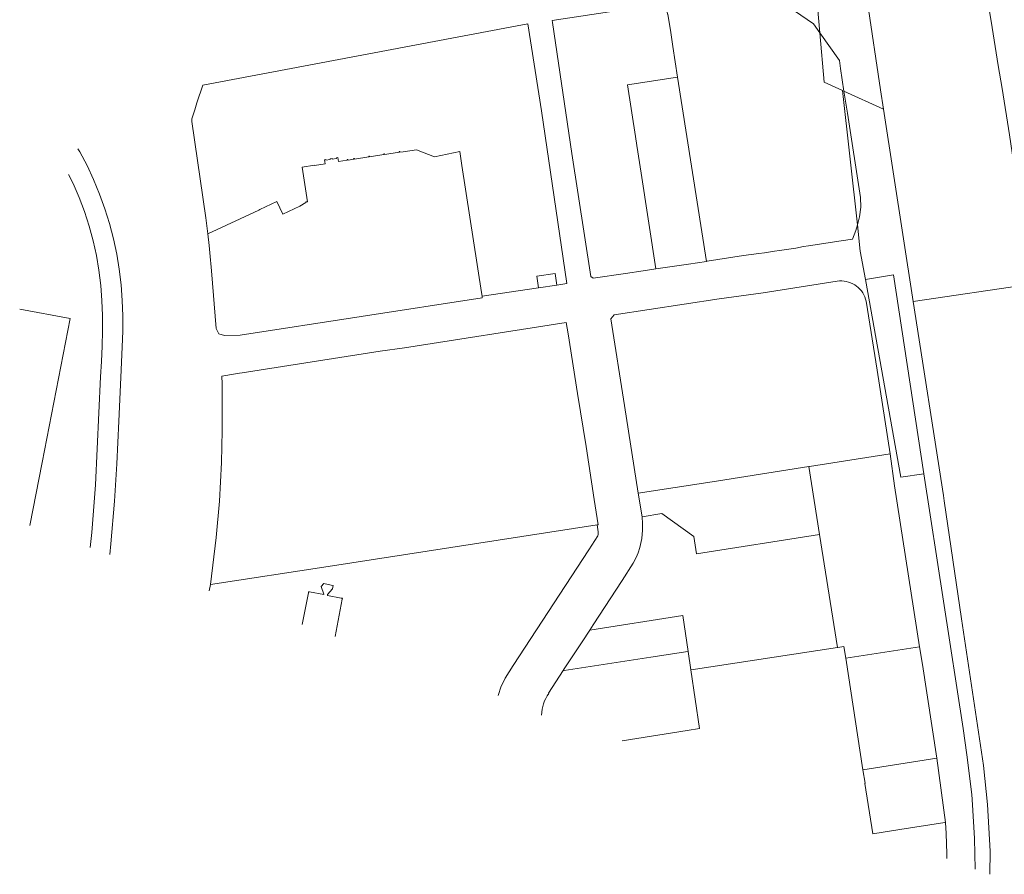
# Model space of a CAD drawing. Header units: metres. Extents: x 135785 to 137489, y 452643 to 455118.
# Tile 1 of 48: x 135785 to 136171, y 452839 to 453173. Entities that reach past the tile are written whole.
import ezdxf

# ---------------------------------------------------------------- set-up
doc = ezdxf.new("R2010")
doc.units = ezdxf.units.M
doc.layers.add('B-RO-KG-GRENS_PERCEEL-G', color=211, linetype='Continuous', lineweight=9)

msp = doc.modelspace()

# ---------------------------------------------------------------- linework, layer by layer
at = {"layer": 'B-RO-KG-GRENS_PERCEEL-G', "flags": 128}
for points in [[(136098.501, 453168.175), (136092.635, 453234.654), (136089.635, 453276.95)], [(136175.995, 453104.936), (136175.93, 453105.38), (136176.087, 453105.413), (136172.682, 453128.255), (136169.875, 453146.365), (136168.338, 453155.42), (136165.91, 453170.315), (136162.778, 453189.365), (136161.078, 453197.445), (136159.145, 453206.431), (136156.321, 453219.904), (136154.616, 453227.34)], [(136096.004, 453171.677), (136083.651, 453180.181), (136083.421, 453180.181), (136082.161, 453181.061), (136079.961, 453182.021), (136077.691, 453182.871), (136075.391, 453183.621), (136073.062, 453184.311), (136071.895, 453184.604), (136068.585, 453184.452), (136048.551, 453181.401), (136038.271, 453179.751)], [(136123.39, 453138.353), (136122.228, 453145.894), (136117.177, 453180.102), (136116.707, 453184.753)], [(136034.296, 453179.153), (135993.782, 453173.059)], [(136038.271, 453179.751), (136038.943, 453175.51), (136039.001, 453175.519), (136040.131, 453168.308)], [(135975.282, 453169.996), (135856.971, 453147.76)], [(135995.573, 453069.487), (135999.484, 453070.075), (135989.549, 453137.627), (135984.251, 453171.682), (135975.282, 453169.996)], [(135993.901, 453172.321), (135993.782, 453173.059)], [(136001.381, 453120.971), (135993.901, 453172.321)], [(136098.501, 453168.175), (136096.004, 453171.677)], [(136040.131, 453168.308), (136041.011, 453162.801)], [(136098.501, 453168.175), (136100.201, 453148.908), (136107.421, 453145.622), (136113.196, 453093.09)], [(136106.182, 453157.403), (136098.501, 453168.175)], [(136042.851, 453150.901), (136041.011, 453162.801)], [(136107.94, 453145.386), (136106.571, 453154.271), (136106.182, 453157.403)], [(136026.934, 453124.08), (136026.341, 453127.581), (136023.211, 453147.851), (136042.851, 453150.901)], [(136042.851, 453150.901), (136054.093, 453078.761)], [(135854.673, 453140.856), (135856.971, 453147.76)], [(136123.39, 453138.353), (136107.94, 453145.386)], [(136113.196, 453093.09), (136114.012, 453096.213), (136114.574, 453100.01), (136114.434, 453103.737), (136109.265, 453136.786), (136107.94, 453145.386)], [(135854.673, 453140.856), (135853.837, 453138.097)], [(135853.837, 453138.097), (135852.76, 453134.54)], [(136134.991, 453063.05), (136123.39, 453138.353)], [(135852.76, 453134.54), (135852.713, 453133.469)], [(135852.713, 453133.469), (135858.175, 453095.802)], [(136028.551, 453113.321), (136026.934, 453124.08)], [(135808.151, 453122.838), (135808.834, 453121.672), (135811.706, 453116.256), (135814.282, 453110.777), (135816.622, 453105.119), (135818.703, 453099.373), (135820.522, 453093.539), (135822.063, 453087.653), (135823.346, 453081.609), (135824.341, 453075.689), (135825.063, 453069.596), (135825.494, 453063.49), (135825.691, 453057.412), (135825.682, 453051.388), (135825.499, 453045.289)], [(135895.966, 453115.679), (135900.693, 453116.392), (135900.708, 453116.294), (135904.859, 453116.934), (135904.593, 453118.544), (135905.121, 453118.631), (135905.151, 453118.431), (135906.891, 453118.701), (135906.861, 453118.911), (135907.611, 453119.021), (135907.641, 453118.821), (135909.391, 453119.091), (135909.361, 453119.301), (135909.891, 453119.381), (135910.141, 453117.801), (135913.561, 453118.331), (135913.521, 453118.601), (135913.821, 453118.641), (135913.861, 453118.381), (135916.061, 453118.721), (135916.021, 453118.991), (135916.321, 453119.031), (135916.361, 453118.771), (135921.991, 453119.641), (135921.951, 453119.911), (135922.251, 453119.951), (135922.291, 453119.691), (135927.921, 453120.561), (135927.881, 453120.831), (135928.171, 453120.881), (135928.211, 453120.611), (135933.841, 453121.481), (135933.801, 453121.751), (135934.101, 453121.801), (135934.151, 453121.501), (135935.431, 453121.701), (135935.441, 453121.617)], [(135940.615, 453122.414), (135935.441, 453121.617)], [(135957.564, 453121.73), (135947.685, 453119.725), (135940.615, 453122.414)], [(135957.564, 453121.73), (135958.399, 453116.309), (135966.047, 453066.646)], [(136001.381, 453120.971), (136008.861, 453072.841), (136009.735, 453072.133)], [(135879.34, 453099.062), (135886.047, 453102.143), (135888.293, 453097.278), (135895.024, 453100.349), (135897.357, 453101.831), (135897.327, 453102.029), (135898.009, 453102.132), (135895.966, 453115.679)], [(135812.97, 452966.805), (135813.552, 452972.598), (135815.063, 452991.307), (135817.008, 453033.566), (135817.329, 453039.621), (135817.593, 453045.629), (135817.733, 453051.61), (135817.731, 453057.549), (135817.528, 453063.466), (135817.084, 453069.385), (135816.366, 453075.261), (135815.353, 453081.078), (135814.065, 453086.871), (135812.528, 453092.578), (135810.684, 453098.233), (135808.601, 453103.748), (135806.263, 453109.199), (135804.501, 453112.793)], [(136028.551, 453113.321), (136034.371, 453075.891)], [(135859.034, 453089.554), (135878.915, 453098.863), (135879.34, 453099.062)], [(135859.034, 453089.554), (135858.175, 453095.802)], [(136106.871, 453086.761), (136111.303, 453087.431), (136112.611, 453090.851), (136113.196, 453093.09)], [(136116.319, 453071.651), (136114.331, 453082.765), (136113.196, 453093.09)], [(135859.034, 453089.554), (135859.507, 453084.969), (135859.806, 453082.121), (135860.448, 453075.042), (135862.3, 453052.472), (135863.334, 453050.437), (135865.501, 453049.72), (135871.623, 453049.831), (135966.37, 453064.544)], [(136092.094, 453084.583), (136094.037, 453084.896)], [(136106.871, 453086.761), (136094.037, 453084.896)], [(136054.439, 453078.814), (136068.631, 453081.001), (136074.631, 453081.871)], [(136076.871, 453082.121), (136074.631, 453081.871)], [(136080.731, 453082.721), (136076.871, 453082.121)], [(136082.727, 453083.046), (136080.731, 453082.721)], [(136082.727, 453083.046), (136089.151, 453083.961)], [(136092.094, 453084.583), (136089.151, 453083.961)], [(136034.371, 453075.891), (136047.13, 453077.687)], [(136047.13, 453077.687), (136054.093, 453078.761)], [(136054.093, 453078.761), (136054.439, 453078.814)], [(135987.683, 453072.943), (135994.879, 453074.073)], [(135994.879, 453074.073), (135995.573, 453069.487)], [(136009.735, 453072.133), (136022.489, 453074.015)], [(136022.489, 453074.015), (136029.402, 453075.126), (136034.371, 453075.891)], [(136139.235, 452995.674), (136127.28, 453073.535), (136116.319, 453071.651)], [(135987.683, 453072.943), (135988.36, 453068.403)], [(135988.36, 453068.403), (135995.573, 453069.487)], [(136076.28, 453066.45), (136105.291, 453070.995), (136106.178, 453071.092), (136107.071, 453071.109), (136107.961, 453071.046), (136108.842, 453070.904), (136109.707, 453070.684), (136110.549, 453070.387), (136111.361, 453070.016), (136112.136, 453069.574), (136112.869, 453069.064), (136113.553, 453068.491), (136114.183, 453067.859), (136114.754, 453067.173), (136115.261, 453066.438), (136115.701, 453065.662), (136116.069, 453064.848), (136116.363, 453064.006), (136116.58, 453063.14), (136120.94, 453036.24), (136126.021, 453003.391)], [(136116.319, 453071.651), (136130.153, 452994.35), (136139.235, 452995.674)], [(136134.991, 453063.05), (136181.128, 453069.83)], [(135966.047, 453066.646), (135966.287, 453065.086)], [(135966.287, 453065.086), (135988.36, 453068.403)], [(136059.051, 453064.141), (136076.28, 453066.45)], [(135966.37, 453064.544), (135966.287, 453065.086)], [(136017.964, 453057.797), (136059.051, 453064.141)], [(136134.991, 453063.05), (136146.911, 452987.131)], [(135785.355, 453060.104), (135805.063, 453056.353), (135794.096, 453000), (135789.379, 452975.377)], [(136016.718, 453056.276), (136017.964, 453057.797)], [(135872.441, 453035.171), (135926.451, 453043.581), (135935.972, 453044.975), (135999.272, 453054.831), (136000, 453050.368), (136003.661, 453027.001)], [(136027.361, 452988.021), (136022.051, 453022.331), (136016.718, 453056.276)], [(135824.938, 453033.327), (135825.499, 453045.289)], [(135869.871, 453034.751), (135864.52, 453033.877), (135864.554, 453030.796), (135864.542, 453028.611), (135864.581, 453021.771)], [(135869.871, 453034.751), (135871.421, 453034.991)], [(135872.441, 453035.171), (135871.421, 453034.991)], [(135820.569, 452964.044), (135820.977, 452968.161), (135822.478, 452984.93), (135823.341, 452999.488), (135824.122, 453016.173), (135824.938, 453033.327)], [(136003.661, 453027.001), (136006.991, 453006.331)], [(135860.011, 452952.321), (135862.251, 452970.681), (135863.531, 452984.931), (135864.333, 453000), (135864.591, 453012.621), (135864.581, 453021.771)], [(136010.181, 452985.581), (136006.991, 453006.331)], [(136094.515, 452998.483), (136126.021, 453003.391)], [(136126.021, 453003.391), (136127.722, 452990.931)], [(136058.8, 452992.919), (136094.255, 452998.442)], [(136094.255, 452998.442), (136094.515, 452998.483)], [(136094.255, 452998.442), (136098.416, 452971.936)], [(136056.321, 452992.531), (136027.361, 452988.021)], [(136056.321, 452992.531), (136058.8, 452992.919)], [(136139.235, 452995.674), (136154.548, 452895.95), (136156.03, 452885.577), (136158.023, 452870.103), (136158.288, 452866.116), (136159.052, 452852.834), (136159.314, 452840.952)], [(136127.722, 452990.931), (136137.56, 452927.961)], [(136011.697, 452975.721), (136010.181, 452985.581)], [(136028.941, 452978.831), (136027.361, 452988.021)], [(136146.911, 452987.131), (136147.206, 452985.086)], [(136165.014, 452838.881), (136165.161, 452847.881), (136164.091, 452866.201), (136162.501, 452881.431), (136153.961, 452938.851), (136147.206, 452985.086)], [(136009.761, 452936.481), (136021.131, 452953.921), (136025.431, 452960.651), (136026.605, 452962.867), (136027.384, 452964.728), (136028.071, 452966.791), (136028.841, 452970.361), (136029.048, 452973.624), (136029.046, 452976.562), (136028.964, 452978.336)], [(136028.941, 452978.831), (136036.606, 452980.027), (136049.205, 452971.045)], [(136028.964, 452978.336), (136028.941, 452978.831)], [(136011.394, 452975.674), (135906.121, 452959.391), (135860.011, 452952.321)], [(136011.394, 452975.674), (136011.697, 452975.721)], [(136011.394, 452975.674), (136011.807, 452972.98)], [(136011.807, 452972.98), (136011.77, 452972.411), (136011.689, 452971.846), (136011.564, 452971.289)], [(136011.564, 452971.289), (136008.041, 452965.891)], [(136049.205, 452971.045), (136050.264, 452964.322)], [(136050.264, 452964.322), (136098.416, 452971.936)], [(136098.416, 452971.936), (136105.364, 452927.669)], [(136008.041, 452965.891), (135978.507, 452920.665), (135975.368, 452915.704), (135973.698, 452912.149), (135972.715, 452909.205), (135972.603, 452908.798)], [(135860.011, 452952.321), (135859.549, 452949.879)], [(135898.831, 452949.381), (135904.335, 452948.341), (135904.371, 452948.501), (135903.331, 452951.461), (135904.361, 452952.638), (135907.311, 452952.091)], [(135911.231, 452947.011), (135905.825, 452948.059), (135905.871, 452948.361), (135907.821, 452950.611)], [(135907.821, 452950.611), (135908.069, 452951.95), (135907.311, 452952.091)], [(135895.954, 452936.65), (135898.331, 452949.021)], [(135898.331, 452949.021), (135898.414, 452949.468), (135898.831, 452949.381)], [(135911.571, 452946.511), (135908.791, 452931.986)], [(135911.571, 452946.511), (135911.659, 452946.932), (135911.231, 452947.011)], [(136008.421, 452934.436), (136044.873, 452940.226), (136046.959, 452926.118)], [(136008.421, 452934.436), (136005.461, 452929.921)], [(136009.761, 452936.481), (136008.421, 452934.436)], [(136005.461, 452929.921), (135998.241, 452918.861)], [(136048.161, 452918.911), (136105.364, 452927.669)], [(136105.364, 452927.669), (136105.518, 452927.693)], [(136105.518, 452927.693), (136107.921, 452928.061), (136108.631, 452923.463)], [(136108.631, 452923.463), (136137.56, 452927.961)], [(136137.56, 452927.961), (136138.651, 452920.981)], [(135998.241, 452918.861), (135998.491, 452918.681), (136032.421, 452923.811), (136046.851, 452926.101)], [(136046.851, 452926.101), (136046.959, 452926.118)], [(136048.028, 452918.891), (136046.959, 452926.118)], [(136108.631, 452923.463), (136115.367, 452879.823)], [(136144.291, 452884.371), (136138.651, 452920.981)], [(135992.414, 452909.706), (135992.313, 452909.782), (135998.104, 452918.629)], [(135998.104, 452918.629), (135998.241, 452918.861)], [(136048.161, 452918.911), (136048.028, 452918.891)], [(136051.428, 452895.893), (136048.028, 452918.891)], [(135989.537, 452901.211), (135989.638, 452902.341), (135989.816, 452903.462), (135990.069, 452904.568), (135990.396, 452905.655), (135990.796, 452906.717), (135991.267, 452907.749), (135991.808, 452908.747), (135992.414, 452909.706)], [(136046.568, 452895.146), (136051.428, 452895.893)], [(136046.568, 452895.146), (136021.197, 452891.14)], [(136144.291, 452884.371), (136115.367, 452879.823)], [(136147.681, 452859.141), (136144.291, 452884.371)], [(136119.191, 452854.691), (136116.101, 452874.481), (136116.19, 452874.495), (136115.367, 452879.823)], [(136129.771, 452856.411), (136147.433, 452859.121), (136147.681, 452859.141)], [(136148.161, 452846.941), (136147.951, 452854.871), (136147.681, 452859.141)], [(136129.771, 452856.411), (136119.191, 452854.691)], [(136148.143, 452845.011), (136148.161, 452846.941)]]:
    msp.add_lwpolyline(points, dxfattribs=at)

doc.saveas('drawing.dxf')
